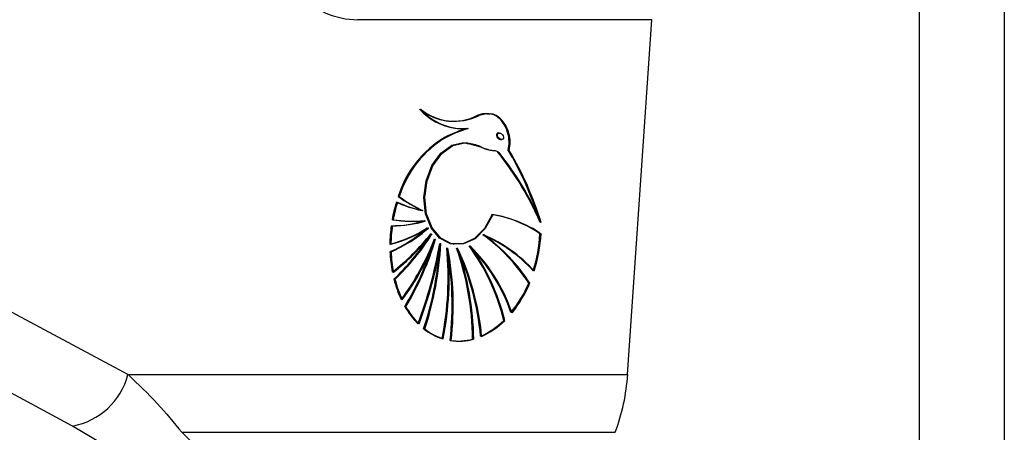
# Model space of a CAD drawing. Header units: millimetres. Extents: x 20 to 19631, y 28 to 16288.
# Tile 24 of 124: x 6019 to 6148, y 5800 to 5854. Entities that reach past the tile are written whole.
import ezdxf

# ---------------------------------------------------------------- set-up
doc = ezdxf.new("R2010")
doc.units = ezdxf.units.MM
doc.header["$LTSCALE"] = 2

msp = doc.modelspace()

# ---------------------------------------------------------------- linework, layer by layer
at = {"color": 8, "linetype": 'Continuous', "lineweight": 25}
for p, q in [((6136.88, 2191.49), (6136.88, 7939.49)), ((6147.96, 7939.49), (6147.96, 2191.49))]:
    msp.add_line(p, q, dxfattribs=at)
at = {"color": 7, "linetype": 'Continuous', "lineweight": 25}
for p, q in [((6101.86, 5853.93), (6063.4, 5853.93)), ((6098.69, 5807.52), (6101.86, 5853.93)), ((6075.02, 5840.71), (6075.09, 5840.7)), ((6077.75, 5839.7), (6077.82, 5839.69)), ((6074.88, 5838.55), (6074.81, 5838.56)), ((6082, 5839.1), (6081.91, 5839.11)), ((6082.09, 5838.27), (6082.24, 5838.25)), ((6083.14, 5836.84), (6083.21, 5836.83)), ((6068.76, 5830.8), (6068.69, 5830.81)), ((6071.85, 5828.99), (6071.92, 5828.98)), ((6072.18, 5827.64), (6072.25, 5827.63)), ((6072.56, 5826.69), (6072.63, 5826.68)), ((6073.03, 5825.93), (6073.1, 5825.92)), ((6073.49, 5825.25), (6073.56, 5825.24)), ((6079.8, 5825.8), (6079.88, 5825.79)), ((6087.23, 5825.94), (6087.37, 5825.92)), ((6074.19, 5824.67), (6074.26, 5824.66)), ((6075.1, 5824.07), (6075.17, 5824.06)), ((6075.95, 5824.56), (6076.02, 5824.55)), ((6076.37, 5824.07), (6076.44, 5824.06)), ((6078.02, 5824.36), (6078.09, 5824.35)), ((6067.67, 5823.58), (6067.6, 5823.59)), ((6009.74, 5820.19), (6033.34, 5807.52)), ((6068.19, 5819.99), (6068.12, 5820)), ((6085.74, 5819.49), (6085.88, 5819.47)), ((6069.62, 5816.41), (6069.55, 5816.42)), ((6072.08, 5813.5), (6072.01, 5813.51)), ((6082.48, 5814.61), (6082.62, 5814.59)), ((6078.48, 5812.16), (6078.55, 5812.15)), ((6033.34, 5807.52), (6098.69, 5807.52)), ((6033.74, 5796.26), (6026.09, 5800.79)), ((6040.36, 5799.98), (6097.07, 5799.98))]:
    msp.add_line(p, q, dxfattribs=at)
at = {"color": 7, "linetype": 'Continuous', "lineweight": 25, "flags": 128}
for points in [[(6076.09, 5839.74), (6076.83, 5839.68), (6077.68, 5839.71)], [(6075.88, 5824.57), (6075.52, 5824.64), (6074.1, 5825.37), (6072.98, 5826.72), (6072.26, 5828.56), (6072.03, 5830.68), (6072.32, 5832.86), (6073.08, 5834.85), (6074.25, 5836.46), (6075.68, 5837.5), (6077.24, 5837.85)], [(6080.97, 5828.44), (6079.98, 5826.62), (6078.66, 5825.3), (6077.14, 5824.61), (6075.59, 5824.63), (6074.17, 5825.36), (6073.05, 5826.71), (6072.33, 5828.55), (6072.1, 5830.67), (6072.39, 5832.85), (6073.15, 5834.85), (6074.32, 5836.45), (6075.75, 5837.49), (6077.31, 5837.84)], [(6081.04, 5828.43), (6080.05, 5826.61), (6078.73, 5825.29), (6077.21, 5824.6), (6075.66, 5824.62), (6074.24, 5825.35), (6073.12, 5826.7), (6072.4, 5828.54), (6072.18, 5830.66), (6072.46, 5832.84), (6073.22, 5834.84), (6074.39, 5836.44), (6075.82, 5837.48), (6077.38, 5837.83)], [(6026.09, 5800.79), (6015.86, 5806.28), (6002.51, 5813.45)]]:
    msp.add_lwpolyline(points, dxfattribs=at)
at = {"color": 7, "linetype": 'Continuous', "lineweight": 25}
for centre, radius, start, end in [((6077.22, 5847.37), 7.71, 221.7886, 261.5519), ((6075.99, 5847.71), 7.06, 230.9888, 296.9477), ((6077.2, 5847.23), 7.55, 221.5388, 274.1771), ((6076.06, 5847.7), 7.06, 230.9888, 296.9477), ((6077.27, 5847.22), 7.55, 221.5388, 274.1771), ((6075.95, 5847.74), 7.09, 235.2921, 261.8775), ((6075.87, 5847.89), 7.23, 262.6692, 296.6498), ((6082.02, 5824.73), 15.59, 106.1926, 117.5741), ((6082.09, 5824.72), 15.59, 106.1926, 117.5741), ((6082.16, 5824.72), 15.59, 106.1926, 117.5741), ((6081.75, 5826.78), 13.67, 120.5271, 162.8546), ((6081.82, 5826.77), 13.67, 120.5271, 162.8546), ((6081.89, 5826.76), 13.67, 120.5271, 162.8546), ((6050.01, 5811.3), 40.57, 23.3661, 38.5739), ((6050.08, 5811.29), 40.57, 23.3661, 38.5739), ((6050.15, 5811.28), 40.57, 23.3661, 38.5739), ((6045.65, 5814.7), 43.49, 18.3695, 30.6219), ((6045.56, 5814.61), 43.67, 17.7129, 30.6085), ((6045.47, 5814.52), 43.84, 17.0478, 30.595), ((6080.07, 5846.69), 19.54, 234.3536, 244.8797), ((6080.14, 5846.68), 19.54, 234.3536, 244.8797), ((6080.21, 5846.67), 19.54, 234.3536, 244.8797), ((6086.94, 5824.4), 19.35, 162.966, 169.9536), ((6087.01, 5824.39), 19.35, 162.966, 169.9536), ((6087.08, 5824.38), 19.35, 162.966, 169.9536), ((6074.56, 5843.31), 14.58, 245.2181, 259.022), ((6074.63, 5843.3), 14.58, 245.2181, 259.022), ((6074.7, 5843.29), 14.58, 245.2181, 259.022), ((6067.87, 5840.96), 13.97, 269.5843, 287.6755), ((6070.59, 5846.63), 19.04, 261.8582, 274.5904), ((6068.01, 5840.94), 13.97, 269.5843, 287.6755), ((6070.66, 5846.62), 19.04, 261.8582, 274.5904), ((6070.73, 5846.61), 19.04, 261.8582, 274.5904), ((6078.52, 5813.18), 15.45, 55.6961, 81.1293), ((6078.59, 5813.17), 15.45, 55.6961, 81.1293), ((6078.66, 5813.16), 15.45, 55.6961, 81.1293), ((6087.12, 5824.36), 19.53, 172.2558, 179.3472), ((6063.04, 5841.82), 17.83, 284.77, 301.9898), ((6060.21, 5840.64), 18.58, 293.4674, 311.3928), ((6063.11, 5841.81), 17.83, 284.77, 301.9898), ((6060.28, 5840.63), 18.58, 293.4674, 311.3928), ((6087.26, 5824.34), 19.53, 172.2558, 179.3472), ((6063.18, 5841.8), 17.83, 284.77, 301.9898), ((6060.35, 5840.62), 18.58, 293.4674, 311.3928), ((6049.17, 5844.91), 30.43, 308.0198, 321.4447), ((6049.24, 5844.9), 30.43, 308.0198, 321.4447), ((6049.31, 5844.89), 30.43, 308.0198, 321.4447), ((6047.73, 5841.54), 29.66, 313.432, 327.2936), ((6047.67, 5841.64), 29.83, 313.4525, 328.2249), ((6047.74, 5841.63), 29.83, 313.4525, 328.2249), ((6043.35, 5836.61), 32.14, 323.1414, 339.3064), ((6043.42, 5836.6), 32.14, 323.1414, 339.3064), ((6043.49, 5836.59), 32.14, 323.1414, 339.3064), ((6036.91, 5835.98), 38.12, 329.0996, 343.6435), ((6036.98, 5835.97), 38.12, 329.0996, 343.6435), ((6066.14, 5806.85), 23.33, 32.8181, 54.3457), ((6072.24, 5808.33), 19.01, 42.1686, 66.7982), ((6072.31, 5808.32), 19.01, 42.1686, 66.7982), ((6066.21, 5806.84), 23.33, 32.8181, 54.3457), ((6066.28, 5806.83), 23.33, 32.8181, 54.3457), ((6072.38, 5808.31), 19.01, 42.1686, 66.7982), ((6067.74, 5827.01), 19.51, 342.3478, 356.8655), ((6067.81, 5827), 19.51, 342.3478, 356.8655), ((6067.88, 5826.99), 19.51, 342.3478, 356.8655), ((6037.01, 5835.91), 37.93, 329.0818, 342.3853), ((6018.64, 5834.09), 56.27, 339.2659, 350.3756), ((6018.71, 5834.08), 56.27, 339.2659, 350.3756), ((6018.78, 5834.07), 56.27, 339.2659, 350.3756), ((6032.11, 5826.81), 42.06, 341.5622, 356.2613), ((6032.17, 5826.8), 42.07, 341.563, 357.094), ((6032.24, 5826.79), 42.07, 341.563, 357.094), ((6033.79, 5820.26), 41.42, 348.8153, 5.2904), ((6033.86, 5820.25), 41.42, 348.8153, 5.2904), ((6033.93, 5820.24), 41.42, 348.8153, 5.2904), ((6035.98, 5816.61), 39.76, 353.3163, 10.8219), ((6036.05, 5816.6), 39.76, 353.3163, 10.8219), ((6036.12, 5816.59), 39.76, 353.3163, 10.8219), ((6041.33, 5811.73), 37.09, 0.6793, 19.4403), ((6045.8, 5809.54), 33.79, 5.0825, 25.4752), ((6045.87, 5809.54), 33.79, 5.0825, 25.4752), ((6041.4, 5811.72), 37.09, 0.6793, 19.4403), ((6041.47, 5811.71), 37.09, 0.6793, 19.4403), ((6045.94, 5809.53), 33.79, 5.0825, 25.4752), ((6055.13, 5807.82), 28.19, 13.9255, 35.9336), ((6061.77, 5808.13), 22.92, 19.1165, 45.108), ((6061.84, 5808.12), 22.92, 19.1165, 45.108), ((6055.2, 5807.81), 28.19, 13.9255, 35.9336), ((6055.27, 5807.8), 28.19, 13.9255, 35.9336), ((6061.91, 5808.11), 22.92, 19.1165, 45.108), ((6085.53, 5824.3), 17.94, 182.2684, 190.8181), ((6085.6, 5824.29), 17.94, 182.2684, 190.8181), ((6085.67, 5824.28), 17.94, 182.2684, 190.8181), ((6082.34, 5823.56), 14.66, 194.0668, 205.1173), ((6082.41, 5823.55), 14.66, 194.0668, 205.1173), ((6082.48, 5823.54), 14.66, 194.0668, 205.1173), ((6071.23, 5825.57), 15.74, 320.8383, 337.2777), ((6071.3, 5825.56), 15.74, 320.8383, 337.2777), ((6071.37, 5825.55), 15.74, 320.8383, 337.2777), ((6078.74, 5821.65), 10.58, 209.6827, 225.0588), ((6078.81, 5821.64), 10.58, 209.6827, 225.0588), ((6078.88, 5821.64), 10.58, 209.6827, 225.0588), ((6076.72, 5819.43), 7.56, 231.5358, 252.3471), ((6076.79, 5819.42), 7.56, 231.5358, 252.3471), ((6076.86, 5819.41), 7.56, 231.5358, 252.3471), ((6075.38, 5821.77), 10.09, 293.8025, 314.776), ((6075.45, 5821.76), 10.09, 293.8025, 314.776), ((6075.52, 5821.75), 10.09, 293.8025, 314.776), ((6076.49, 5819.02), 7.11, 261.7644, 285.6609), ((6076.56, 5819.01), 7.11, 261.7644, 285.6609), ((6076.63, 5819), 7.11, 261.7644, 285.6609), ((6024.39, 5809.88), 9.25, 280.5843, 345.2321), ((6072.38, 5809.23), 26.37, 339.4672, 356.2963)]:
    msp.add_arc(centre, radius, start, end, dxfattribs=at)
for centre, major_axis, ratio, start_param, end_param in [((6064.83, 5874.93), (2.83, 20.91), 0.700621, 2.645326, 3.236207), ((6081.93, 5838.7), (-0.306, 0.369), 0.688328, 5.658921, 6.625085), ((6081.93, 5838.7), (-0.306, 0.369), 0.688328, 0.341899, 2.517328)]:
    msp.add_ellipse(centre, major_axis=major_axis, ratio=ratio, start_param=start_param, end_param=end_param, dxfattribs=at)
msp.add_ellipse((6082.07, 5838.68), major_axis=(-0.306, 0.369), ratio=0.688328, dxfattribs=at)
for points, knots in [([(6080.61, 5841.56), (6080.21, 5841.61), (6079.71, 5841.68), (6079.22, 5841.47), (6079.11, 5841.43)], [0, 0, 0, 0, 0.794956, 1, 1, 1, 1]), ([(6083.14, 5836.84), (6083.2, 5837.22), (6083.31, 5837.98), (6083.12, 5839.12), (6082.68, 5840.22), (6081.94, 5841.14), (6080.83, 5841.68), (6079.86, 5841.69), (6079.29, 5841.46), (6079.18, 5841.42)], [0, 0, 0, 0, 0.125845, 0.251052, 0.393403, 0.557567, 0.726466, 0.952102, 1, 1, 1, 1]), ([(6083.21, 5836.83), (6083.27, 5837.21), (6083.38, 5837.96), (6083.14, 5839.42), (6082.37, 5840.92), (6080.87, 5841.78), (6079.8, 5841.53), (6079.26, 5841.41)], [0, 0, 0, 0, 0.125863, 0.251162, 0.500722, 0.749637, 1, 1, 1, 1]), ([(6083.07, 5836.85), (6083.13, 5837.23), (6083.24, 5837.98), (6083, 5839.44), (6082.23, 5840.88), (6081.21, 5841.66), (6080.64, 5841.59), (6080.61, 5841.58)], [0, 0, 0, 0, 0.164231, 0.327726, 0.653361, 0.978154, 1, 1, 1, 1]), ([(6077.31, 5837.84), (6077.89, 5837.8), (6078.95, 5837.71), (6080.12, 5836.9), (6081.01, 5836.85), (6081.51, 5836.81), (6081.72, 5836.65), (6081.8, 5836.59)], [0, 0, 0, 0, 0.369936, 0.682977, 0.841031, 0.942257, 1, 1, 1, 1]), ([(6077.38, 5837.83), (6078.23, 5837.64), (6079.44, 5837.35), (6080.77, 5836.82), (6081.47, 5836.84), (6081.73, 5836.66), (6081.87, 5836.58)], [0, 0, 0, 0, 0.5598891, 0.8057975, 0.903562, 1, 1, 1, 1]), ([(6033.34, 5807.52), (6034.67, 5806.26), (6037.34, 5803.73), (6039.35, 5801.23), (6040.36, 5799.98)], [0, 0, 0, 0, 0.496951, 1, 1, 1, 1])]:
    msp.add_open_spline(points, degree=3, knots=knots, dxfattribs=at)
at = {"color": 8, "linetype": 'Continuous', "lineweight": 25}
msp.add_open_spline([(6040.36, 5799.98), (6042.52, 5797.88), (6045.78, 5794.72), (6048.92, 5790.64), (6050.47, 5787.98), (6051.22, 5785.77), (6051.3, 5783.78), (6050.33, 5782.15), (6048.14, 5781.15), (6046.08, 5781.08), (6045.19, 5781.05)], degree=3, knots=[0, 0, 0, 0, 0.261449, 0.394649, 0.529054, 0.620725, 0.713578, 0.839793, 0.930624, 1, 1, 1, 1], dxfattribs=at)

doc.saveas('drawing.dxf')
